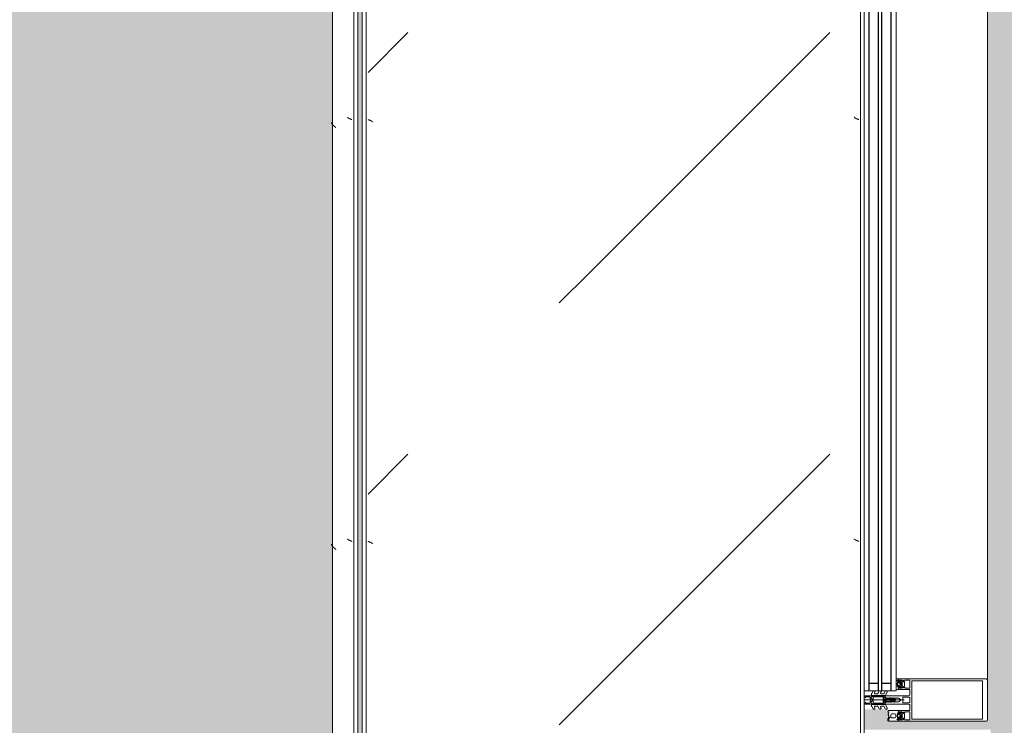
# Model space of a CAD drawing. Header units: millimetres. Extents: x 56389 to 130899, y 36187 to 101460.
# Tile 30 of 134: x 61356 to 62523, y 47395 to 48231. Entities that reach past the tile are written whole.
import ezdxf

# ---------------------------------------------------------------- set-up
doc = ezdxf.new("R2010")
doc.units = ezdxf.units.MM
for name, color, linetype, lineweight in [('Импосты витража', 7, 'Continuous', 9), ('Оборудование', 7, 'Continuous', 9), ('Панели витража', 7, 'Continuous', 9), ('Штриховка поверхностей', 7, 'Continuous', 9), ('Элементы узлов', 7, 'Continuous', 9)]:
    doc.layers.add(name, color=color, linetype=linetype, lineweight=lineweight)
pattern_1 = [(135, (-6570, 108970), (-1000.0003, 1e-13), [50, -1364.214]), (135, (-6070, 108970), (-1000.0003, 1e-13), [50, -1364.214]), (135, (-6070, 109470), (-1000.0003, 1e-13), [50, -1364.214]), (135, (-6784.64, 109684.64), (-1000.0003, 1e-13), [403.55, -1010.664]), (135, (-6284.64, 109684.64), (-1000.0003, 1e-13), [403.55, -1010.664]), (135, (-6784.64, 109184.64), (-1000.0003, 1e-13), [403.55, -1010.664]), (135, (-6284.64, 109184.64), (-1000.0003, 1e-13), [453.55, -960.664])]

# ---------------------------------------------------------------- blocks, each defined once
blk = doc.blocks.new('АРФ_Витраж_Остекление - SI_38mm_TripGlz_1 этаж-3239855-ВКК_01_К4_З_ЭОМ_кабель_')
at = {"layer": 'Панели витража', "color": 254, "true_color": 0xcccccc}
for p, q in [((-1129, 0), (-1129, -38)), ((-1129, -38), (1129, -38))]:
    blk.add_line(p, q, dxfattribs=at)
at = {"layer": 'Панели витража', "color": 254, "lineweight": 25, "true_color": 0xcccccc}
for p, q in [((-1129, -6), (1129, -6)), ((-1120, -6), (-1120, -17)), ((-1129, -17), (1129, -17)), ((-1129, -21), (1129, -21)), ((-1120, -21), (-1120, -32)), ((-1129, -32), (1129, -32))]:
    blk.add_line(p, q, dxfattribs=at)
blk = doc.blocks.new('Rectangular Mullion - Schueco_FWS-50-HI_Mull_CovCap-20mm_Mull-105mm-3239853-ВКК_01_К4_З_ЭОМ_кабель_')
at = {"layer": 'Импосты витража', "color": 254, "true_color": 0xcccccc}
blk.add_line((110116, 8340), (110116, 10570), dxfattribs=at)
blk = doc.blocks.new('Rectangular Mullion - HI_CovCap-20mm_Mull-105mm-V34-ВКК_01_К4_З_ЭОМ_кабель_')
at = {"layer": 'Элементы узлов', "color": 254, "true_color": 0xcccccc}
for p, q in [((-25, 144.5), (-25, 130.7)), ((23.5, 146), (-23.5, 146)), ((25, 130.7), (25, 144.5)), ((-25, 136), (-25, 59.4)), ((-22.9, 135.4), (-22.9, 59.4)), ((22.9, 136), (22.9, 59.4)), ((25, 136), (25, 59.4)), ((-22.2, 46.3), (-21.2, 47.4)), ((-20.5, 47.7), (-17.1, 47.7)), ((-16.4, 47.4), (-15.4, 46.3)), ((-12.6, 53.5), (-12.6, 41.4)), ((-5, 25.5), (-5, 52.5)), ((-3.2, 46.1), (-3.2, 53.5)), ((-2.7, 54), (2.7, 54)), ((0, 47.3), (0, 0)), ((3.2, 53.5), (3.2, 46.1)), ((5, 52.5), (5, 25.5)), ((12.6, 41.4), (12.6, 53.5)), ((15.4, 46.3), (16.4, 47.4)), ((17.1, 47.7), (20.5, 47.7)), ((21.2, 47.4), (22.2, 46.3)), ((-22.3, 40.8), (-22.9, 40.8)), ((-22.9, 40.2), (-21.6, 40.2)), ((-21.8, 44.5), (-22.6, 43.5)), ((-22.3, 39.6), (-22.6, 39.1)), ((-21.2, 42.9), (-21.2, 41.7)), ((-21.2, 32.6), (-21.2, 35.6)), ((-21.1, 39.6), (-21.1, 39.8)), ((-19.5, 43.4), (-20.7, 43.4)), ((-20.7, 41.2), (-20.4, 41.2)), ((-20.5, 39.5), (-20.7, 39.4)), ((-20.2, 41.3), (-19.2, 43)), ((-17.6, 44), (-20, 44)), ((-20, 39.2), (-20, 39.3)), ((-19.3, 39.2), (-19.5, 39.1)), ((-19.2, 37.6), (-18.4, 37.6)), ((-18.8, 39), (-18.8, 39.2)), ((-18.4, 43), (-17.4, 41.3)), ((-18.2, 39.2), (-18.3, 39.1)), ((-16.9, 43.4), (-18.1, 43.4)), ((-17.6, 39.2), (-17.7, 39.3)), ((-17.2, 41.2), (-16.9, 41.2)), ((-17, 39.6), (-17.1, 39.4)), ((-16.5, 39.7), (-16.6, 39.7)), ((-16.4, 41.7), (-16.4, 42.9)), ((-16.4, 35.6), (-16.4, 32.6)), ((-15, 43.5), (-15.8, 44.5)), ((-14.6, 40.8), (-15.3, 40.8)), ((2.7, 45.6), (-2.7, 45.6)), ((-0.9, 36.5), (-1.7, 35.1)), ((-1.1, 34.5), (-0.4, 35.7)), ((0.4, 35.7), (1.1, 34.5)), ((1.7, 35.1), (0.9, 36.5)), ((14.6, 40.8), (15.3, 40.8)), ((15, 43.5), (15.8, 44.5)), ((16.4, 41.7), (16.4, 42.9)), ((16.5, 39.7), (16.6, 39.7)), ((16.9, 43.4), (18.1, 43.4)), ((17.2, 41.2), (16.9, 41.2)), ((17, 39.6), (17.1, 39.4)), ((18.4, 43), (17.4, 41.3)), ((17.6, 44), (20, 44)), ((17.6, 39.2), (17.7, 39.3)), ((18.2, 39.2), (18.3, 39.1)), ((18.8, 39), (18.8, 39.2)), ((20.2, 41.3), (19.2, 43)), ((19.3, 39.2), (19.5, 39.1)), ((19.5, 43.4), (20.7, 43.4)), ((20, 39.2), (20, 39.3)), ((20.7, 41.2), (20.4, 41.2)), ((20.5, 39.5), (20.7, 39.4)), ((21.1, 39.6), (21.1, 39.8)), ((21.2, 42.9), (21.2, 41.7)), ((22.9, 40.2), (21.6, 40.2)), ((21.8, 44.5), (22.6, 43.5)), ((22.3, 40.8), (22.9, 40.8)), ((22.3, 39.6), (22.6, 39.1)), ((-24.8, 29.2), (-23.5, 29.2)), ((-24.8, 28.3), (-24.8, 28.2)), ((-24.6, 28), (-23.9, 28)), ((-23.6, 28.9), (-24.2, 28.9)), ((-23.1, 29.3), (-20.9, 30.3)), ((-17.4, 31.6), (-20.2, 31.6)), ((-18.4, 29), (-18, 28.1)), ((-17.4, 28.1), (-17, 29)), ((-16.2, 29), (-15.8, 28.1)), ((-15.2, 28.1), (-14.8, 29)), ((-14, 29), (-13.6, 28.1)), ((-7.7, 23.5), (-10.3, 25)), ((-9.1, 27.2), (-5.6, 25.2)), ((-5.4, 9.3), (-5.4, 24.8)), ((-3.5, 25), (-4.5, 25)), ((-3.3, 23.5), (-1.9, 23.5)), ((-2.2, 31), (-2.4, 30.9)), ((-2.4, 30.5), (-2.2, 30.4)), ((-1.9, 34.5), (-2.1, 32.8)), ((-1.7, 23.7), (-1.7, 24.9)), ((-1.4, 24.5), (-1.4, 24)), ((-1.3, 33.7), (-1.3, 33.8)), ((-1.2, 31.1), (0.7, 31.1)), ((0.3, 26.2), (-1.1, 26.2)), ((-1.1, 23.8), (-0.5, 24.2)), ((-0.6, 32.5), (-0.6, 32.4)), ((0.8, 33), (-0.1, 33)), ((0.4, 25), (0.2, 25)), ((0.3, 25.3), (0.6, 25.5)), ((0.5, 24.2), (1.4, 23.6)), ((0.6, 32.3), (0.9, 32.3)), ((1, 31.8), (0.7, 32.1)), ((1.3, 33.8), (1.3, 33.7)), ((2.1, 32.8), (1.9, 34.5)), ((1.9, 23.5), (3.3, 23.5)), ((2.5, 30.9), (2.2, 31)), ((2.3, 30.4), (2.5, 30.5)), ((4.5, 25), (3.5, 25)), ((5.4, 24.8), (5.4, 9.3)), ((5.7, 25.2), (9.1, 27.2)), ((10.3, 25), (7.8, 23.5)), ((-7.7, 16.2), (-10.4, 17.8)), ((-9.1, 19.9), (-8.2, 19.4)), ((-9.1, 12.6), (-8.2, 12.1)), ((-7.5, 19.8), (-7.5, 23.1)), ((-7.5, 12.6), (-7.5, 15.8)), ((-3.9, 22), (-3.9, 11)), ((-3.4, 22.5), (3.4, 22.5)), ((3.9, 11), (3.9, 22)), ((4.3, 22.5), (4.3, 9.4)), ((7.5, 23.1), (7.5, 19.8)), ((7.5, 15.8), (7.5, 12.6)), ((10.4, 17.8), (7.8, 16.2)), ((8.3, 19.4), (9.1, 19.9)), ((8.3, 12.1), (9.1, 12.6)), ((-7.6, 8.9), (-10.4, 10.5)), ((-5.9, 8.8), (-7.4, 8.8)), ((-5, 1), (-5, 6.7)), ((-2.7, 8.4), (-4, 8.4)), ((-3.7, 1.7), (-3.7, 6)), ((3.4, 10.5), (-3.4, 10.5)), ((-2.7, 7), (-2.1, 7)), ((-1.7, 9), (-2, 8.7)), ((-1.4, 7.3), (-0.7, 8)), ((0.7, 8), (1.4, 7.3)), ((2, 8.7), (1.7, 9)), ((2.1, 7), (2.7, 7)), ((3.3, 8.4), (2.7, 8.4)), ((3.7, 6), (3.7, 1.7)), ((7.4, 8.8), (5.9, 8.8)), ((10.4, 10.5), (7.6, 8.9))]:
    blk.add_line(p, q, dxfattribs=at)
at = {"layer": 'Элементы узлов', "color": 254, "true_color": 0xcccccc, "flags": 128}
for points in [[(22.9, 130.7), (22.9, 140.2), (-22.9, 140.2), (-22.9, 130.7)], [(-19.1, 45.1), (-23.5, 45.1), (-23.5, 42.4), (-22.3, 42.4), (-22.3, 41.8), (-23.1, 41), (-25, 41), (-25, 57.8), (-25, 61)], [(22.9, 61), (22.9, 57.8), (22.9, 56.3), (11.2, 56.3), (-11.2, 56.3), (-22.9, 56.3), (-22.9, 57.8), (-22.9, 61)], [(25, 61), (25, 57.8), (25, 41), (23.1, 41), (22.3, 41.8), (22.3, 42.4), (23.5, 42.4), (23.5, 45.1), (19.1, 45.1)], [(-19.1, 54), (-23.5, 54), (-23.5, 48.3), (-22.3, 48.3), (-22.3, 47.7), (-22.9, 47.1)], [(-14.7, 47.1), (-15.3, 47.7), (-15.3, 48.3), (-14.1, 48.3), (-14.1, 54), (-18.6, 54)], [(-6.5, 54), (-11.2, 54), (-12.1, 54)], [(12.1, 54), (11.2, 54), (6.5, 54)], [(18.6, 54), (14.1, 54), (14.1, 48.3), (15.3, 48.3), (15.3, 47.7), (14.7, 47.1)], [(22.9, 47.1), (22.3, 47.7), (22.3, 48.3), (23.5, 48.3), (23.5, 54), (19.1, 54)], [(-23.5, 40.8), (-25, 40.8), (-25, 29.4)], [(-22.5, 43.1), (-22, 42.8), (-22, 42.7)], [(-13.1, 40.9), (-14.4, 40.9), (-15.3, 41.8), (-15.3, 42.4), (-14.1, 42.4), (-14.1, 45.1), (-18.6, 45.1)], [(-16, 40.2), (-14.7, 40.1), (-16, 40.1), (-16, 39.9)], [(-15.6, 42.7), (-15.6, 42.8), (-15.1, 43.1)], [(-13, 28.1), (-12.6, 28.9), (-12.6, 40.8), (-14, 40.8)], [(-0.9, 42.8), (-2, 40.8), (-2, 39.8), (-2.5, 39.5), (-2, 39.3), (-2, 38), (-2.5, 37.7), (-2, 37.5), (-2, 36.2), (-2.5, 35.9), (-2, 35.7), (-2, 34.4), (-2.5, 34.1), (-2, 33.9), (-2, 32.6), (-2.5, 32.3), (-2, 32.1), (-2, 30.8), (-2.5, 30.5), (-2, 30.3), (-2, 29), (-2.5, 28.7), (-2, 28.5), (-2, 27.2), (-2.5, 26.9), (-2.5, 26)], [(2.5, 26), (2, 26.3), (2, 27.5), (2.5, 27.8), (2, 28.1), (2, 29.3), (2.5, 29.6), (2, 29.9), (2, 31.1), (2.5, 31.4), (2, 31.7), (2, 32.9), (2.5, 33.2), (2, 33.5), (2, 34.7), (2.5, 35), (2, 35.3), (2, 36.5), (2.5, 36.8), (2, 37.1), (2, 38.3), (2.5, 38.6), (2, 38.9), (2, 40.8), (0.9, 42.8)], [(12.6, 38), (12.6, 40.8), (14, 40.8)], [(18.6, 45.1), (14.1, 45.1), (14.1, 42.4), (15.3, 42.4), (15.3, 41.8), (14.4, 40.9), (13.1, 40.9)], [(16, 40.2), (14.7, 40.1), (16, 40.1), (16, 39.9)], [(15.6, 42.7), (15.6, 42.8), (15.1, 43.1)], [(22.5, 43.1), (22, 42.8), (22, 42.7)], [(23.5, 40.8), (25, 40.8), (25, 38)], [(-3.4, 25), (-5, 25), (-5, 9.1)], [(-1.6, 25.3), (-1.2, 25.6), (-0.2, 25.7), (-0.4, 25.6), (-1.3, 24.8)], [(-0.3, 32), (0.1, 31.7), (-1.2, 31.6)], [(-0.1, 25.3), (-0.1, 25.4), (0, 25.4)], [(0.4, 31.8), (0.4, 31.9), (0.4, 32.1)], [(5, 1), (5, 25), (3.4, 25)], [(-4.5, 9), (-4.3, 11), (-4.3, 22.5)], [(-2.6, 1), (-2.6, 1.4), (-3.4, 1.4)], [(3.4, 1.4), (2.7, 1.4), (2.7, 1)]]:
    blk.add_lwpolyline(points, dxfattribs=at)
blk.add_lwpolyline([(0, 37), (0, 35.9)], close=True, dxfattribs=at)
at = {"layer": 'Элементы узлов', "color": 254, "true_color": 0xcccccc}
for centre, radius, start, end in [((-23.5, 144.5), 1.5, 90, 180), ((23.5, 144.5), 1.5, 360, 90), ((-22.6, 46.7), 0.5, 135, 315), ((-20.5, 46.7), 1, 90, 135), ((-18.8, 53.9), 0.256, 12.6804, 167.3196), ((-17.1, 46.7), 1, 45, 90), ((-15, 46.7), 0.5, 225, 45), ((-12.1, 53.5), 0.5, 90, 180), ((-6.5, 52.5), 1.5, 360, 90), ((-2.7, 53.5), 0.5, 90, 180), ((2.7, 53.5), 0.5, 0, 90), ((6.5, 52.5), 1.5, 90, 180), ((12.1, 53.5), 0.5, 0, 90), ((15, 46.7), 0.5, 135, 315), ((17.1, 46.7), 1, 90, 135), ((18.8, 53.9), 0.256, 12.6804, 167.3196), ((20.5, 46.7), 1, 45, 90), ((22.6, 46.7), 0.5, 225, 45), ((-23.2, 40.8), 0.3, 180, 0), ((-22.9, 39.5), 0.65, 90, 270), ((-22.9, 39.3), 0.4, 270, 330.0063), ((-22.3, 43.3), 0.3, 140.0103, 239.9951), ((-22.3, 41.1), 0.3, 270.9052, 359.9815), ((-21.4, 39.1), 1, 90.8272, 149.9977), ((-19, 41.9), 3.14, 165.4979, 194.5021), ((-21.2, 44), 0.8, 22.6156, 140.0033), ((-21.6, 39.7), 0.5, 54.9221, 90), ((-21.4, 39.7), 0.339, 3.0025, 90.8217), ((-18.8, 43.7), 4.4, 234.9221, 305.8412), ((-20.7, 42.9), 0.5, 89.9899, 180.0101), ((-20.7, 41.7), 0.5, 179.9897, 270.0103), ((-19.2, 35.6), 2, 89.9974, 180.0026), ((-20.8, 39.6), 0.272, 183.0147, 299.989), ((-20.3, 39.2), 0.316, 18.0033, 119.993), ((-20, 44.5), 0.5, 202.6224, 269.9997), ((-20.4, 41.5), 0.3, 269.9879, 330.0064), ((-19.7, 39.3), 0.3, 197.9991, 314.9995), ((-19.5, 43.1), 0.3, 329.9976, 90.0064), ((-19.1, 39), 0.316, 32.9896, 135.009), ((-18.8, 45), 0.256, 12.6804, 167.3196), ((-18.5, 39.2), 0.3, 213.0015, 329.9997), ((-18.1, 43.1), 0.3, 89.9987, 209.9973), ((-18.4, 35.6), 2, 0.0021, 89.9979), ((-17.9, 39.1), 0.316, 48.0026, 149.9974), ((-17.6, 44.5), 0.5, 269.9988, 337.3791), ((-17.4, 39.4), 0.3, 227.9972, 345.0045), ((-17.2, 41.5), 0.3, 209.995, 270.0107), ((-16.4, 44), 0.8, 40.0031, 157.3772), ((-16.7, 39.5), 0.3, 63.0032, 164.9985), ((-16.9, 42.9), 0.5, 0.0092, 89.9908), ((-16.9, 41.7), 0.5, 270.009, 359.991), ((-16.3, 39.9), 0.3, 243.009, 359.9888), ((-16, 39.9), 0.3, 90, 125.8412), ((-18.6, 41.9), 3.14, 346.8025, 14.483), ((-15.3, 41.1), 0.3, 166.8025, 270), ((-15.2, 43.3), 0.3, 299.9983, 40.0113), ((-14.8, 40.5), 0.33, 270, 54.9099), ((-14.7, 40.6), 0.5, 269.9912, 352.8263), ((-14, 40.5), 0.3, 90.003, 172.8115), ((-13.1, 41.4), 0.5, 270, 0), ((-2.7, 46.1), 0.5, 180, 270), ((-0.4, 34.3), 1.5, 150, 173), ((0, 42.3), 1, 30, 150), ((0, 36), 1, 90.0286, 150), ((0, 35.4), 0.5, 90.0573, 150), ((0, 36), 1, 30, 89.9714), ((0, 35.4), 0.5, 30, 89.9427), ((0.4, 34.3), 1.5, 7, 30), ((2.7, 46.1), 0.5, 270, 0), ((13.1, 41.4), 0.5, 180, 270), ((14, 40.5), 0.3, 7.1885, 89.997), ((14.7, 40.6), 0.5, 187.1737, 270.0088), ((14.8, 40.5), 0.33, 125.0901, 270), ((15.3, 43.3), 0.3, 139.9887, 240.0017), ((15.3, 41.1), 0.3, 270, 13.1975), ((18.6, 41.9), 3.14, 165.517, 193.1975), ((16.4, 44), 0.8, 22.6228, 139.9969), ((16, 39.9), 0.3, 54.1588, 90), ((16.3, 39.9), 0.3, 180.0112, 296.991), ((18.8, 43.7), 4.4, 234.1588, 305.0779), ((16.9, 42.9), 0.5, 90.0092, 179.9908), ((16.9, 41.7), 0.5, 180.009, 269.991), ((16.7, 39.5), 0.3, 15.0015, 116.9968), ((17.4, 39.4), 0.3, 194.9955, 312.0028), ((17.6, 44.5), 0.5, 202.6209, 270.0012), ((17.2, 41.5), 0.3, 269.9893, 330.005), ((17.9, 39.1), 0.316, 30.0026, 131.9974), ((18.1, 43.1), 0.3, 330.0027, 90.0013), ((18.5, 39.2), 0.3, 210.0003, 326.9985), ((18.8, 45), 0.256, 12.6804, 167.3196), ((19.1, 39), 0.316, 44.991, 147.0104), ((19.5, 43.1), 0.3, 89.9936, 210.0024), ((19.7, 39.3), 0.3, 225.0005, 342.0009), ((20, 44.5), 0.5, 270.0003, 337.3776), ((20.3, 39.2), 0.316, 60.007, 161.9967), ((20.4, 41.5), 0.3, 209.9936, 270.0121), ((21.2, 44), 0.8, 39.9967, 157.3844), ((20.7, 42.9), 0.5, 359.9899, 90.0101), ((20.7, 41.7), 0.5, 269.9897, 0.0103), ((20.8, 39.6), 0.272, 240.011, 356.9853), ((21.4, 39.7), 0.339, 89.1783, 176.9975), ((21.6, 39.7), 0.5, 90, 125.0779), ((21.4, 39.1), 1, 30.0023, 89.1728), ((19, 41.9), 3.14, 345.4979, 14.5021), ((22.3, 41.1), 0.3, 180.0185, 269.0948), ((22.4, 43.3), 0.3, 300.0049, 39.9897), ((22.9, 39.3), 0.4, 209.9937, 270), ((23.2, 40.8), 0.3, 180, 0), ((22.9, 39.5), 0.65, 270, 90), ((-24.8, 29.4), 0.2, 180.0083, 269.9961), ((-24.2, 28.3), 0.6, 89.9898, 180.0124), ((-24.6, 28.2), 0.2, 179.962, 270.0227), ((-23.9, 38.7), 10.7, 270.0006, 296.6602), ((-23.6, 35.2), 6.3, 270.0004, 298.0721), ((-23.5, 30.2), 1, 270.0045, 293.9938), ((-20.2, 32.6), 1, 179.9928, 270.0072), ((-20.7, 29.9), 0.35, 298.0748, 113.9984), ((-18.9, 28.7), 0.51, 31.8069, 116.6614), ((-17.7, 28.3), 0.3, 209.9964, 330.0036), ((-17.4, 32.6), 1, 270.0013, 359.9987), ((-16.6, 28.8), 0.41, 29.9985, 150.0015), ((-15.5, 28.3), 0.3, 209.9964, 330.0036), ((-14.4, 28.8), 0.41, 30.0052, 149.9948), ((-13.3, 28.3), 0.3, 209.9964, 330.0036), ((-9.7, 26.1), 1.3, 154.4117, 240), ((-9.7, 26), 1.3, 60, 150), ((-8, 23.1), 0.5, 360, 60), ((-5.9, 24.8), 0.5, 360, 60), ((-4.5, 25.5), 0.5, 180, 270), ((-3.3, 22.5), 1, 90, 180), ((-3.5, 26), 1, 270, 0), ((-3.4, 26.5), 1.5, 270, 10.22), ((-2.3, 30.7), 0.2, 120, 240), ((17.8, 30.3), 20, 173, 178.0497), ((17.8, 30.3), 20, 179.7236, 190.22), ((-1.9, 23.7), 0.2, 270, 0), ((-1.2, 24.9), 0.5, 135, 180), ((46.6, 30.3), 48, 176, 178.2341), ((-1.2, 31.8), 0.2, 178.2341, 270), ((-1.2, 30.9), 0.2, 90, 179.3132), ((46.6, 30.3), 48, 179.3132, 184.7125), ((-0.9, 24.5), 0.5, 135, 180), ((-1.2, 24), 0.2, 180, 300), ((0.3, 33.7), 1.6, 150, 176), ((-1.1, 26.4), 0.2, 184.7125, 270), ((-1, 25.5), 0.2, 90, 135), ((-0.1, 32.5), 0.5, 90, 180), ((-0.1, 32.4), 0.5, 180, 240), ((-0.4, 25.4), 0.2, 90, 135), ((0, 23.3), 1, 60, 120), ((-0.3, 25.4), 0.2, 360, 90), ((-0.2, 25.5), 0.2, 360, 90), ((0.2, 25.3), 0.3, 180, 270), ((0.2, 25.4), 0.2, 180, 315), ((0.2, 31.9), 0.2, 240, 0), ((0.2, 31.8), 0.2, 270, 0), ((0.3, 25.8), 0.4, 315, 90), ((0.6, 32.1), 0.2, 90, 180), ((0.6, 31.9), 0.2, 45, 180), ((0.4, 25.8), 0.8, 270, 354.4962), ((0.7, 31.5), 0.4, 270, 45), ((0.8, 33.5), 0.5, 270, 3.8302), ((0.9, 31.8), 0.5, 1.777, 90), ((-0.3, 33.7), 1.6, 4, 30), ((-46.5, 30.3), 48, 354.4962, 1.777), ((-46.5, 30.3), 48, 3.8302, 4), ((1.9, 24.5), 1, 240, 270), ((-17.7, 30.3), 20, 349.78, 0.2764), ((3.4, 26.5), 1.5, 169.78, 270), ((-17.7, 30.3), 20, 1.9503, 7), ((2.4, 30.7), 0.2, 300, 60), ((3.5, 26), 1, 180, 270), ((3.3, 22.5), 1, 360, 90), ((4.5, 25.5), 0.5, 270, 360), ((5.9, 24.8), 0.5, 120, 180), ((8, 23.1), 0.5, 120, 180), ((9.7, 26), 1.3, 30, 120), ((9.7, 26.1), 1.3, 300, 25.5883), ((-9.8, 18.8), 1.2, 150, 240), ((-9.8, 11.5), 1.2, 150, 240), ((-9.7, 18.8), 1.3, 60, 150), ((-9.7, 11.5), 1.3, 60, 150), ((-8, 19.8), 0.5, 240, 0), ((-8, 12.6), 0.5, 240, 0), ((-8, 15.8), 0.5, 360, 60), ((-3.4, 22), 0.5, 90, 180), ((3.4, 22), 0.5, 360, 90), ((8, 19.8), 0.5, 180, 300), ((8, 15.8), 0.5, 120, 180), ((8, 12.6), 0.5, 180, 300), ((9.7, 18.8), 1.3, 30, 120), ((9.7, 11.5), 1.3, 30, 120), ((9.8, 18.8), 1.2, 300, 30), ((9.8, 11.5), 1.2, 300, 30), ((-7.4, 9.3), 0.5, 240, 270), ((-5.9, 9.3), 0.5, 270, 0), ((-4, 9.1), 1, 180, 216.8699), ((-4, 6.7), 1, 143.1301, 180), ((-4, 1), 1, 180, 270), ((-5.6, 7.9), 1, 323.1301, 36.8699), ((-4, 8.9), 0.5, 174, 270), ((-3.4, 11), 0.5, 180, 270), ((-2.7, 6), 1, 90, 180), ((-3.4, 1.7), 0.3, 180, 270), ((-3.6, 1), 1, 270, 0), ((-2.7, 9.4), 1, 270, 315), ((-2.1, 8), 1, 270, 315), ((0, 7.3), 2.4, 45, 135), ((0, 7.3), 1, 45, 135), ((2.1, 8), 1, 225, 270), ((2.7, 9.4), 1, 225, 270), ((2.7, 6), 1, 360, 90), ((3.7, 1), 1, 180, 270), ((3.3, 9.4), 1, 270, 0), ((3.4, 11), 0.5, 270, 0), ((3.4, 1.7), 0.3, 270, 0), ((4, 1), 1, 270, 0), ((5.9, 9.3), 0.5, 180, 270), ((7.4, 9.3), 0.5, 270, 300)]:
    blk.add_arc(centre, radius, start, end, dxfattribs=at)
blk = doc.blocks.new('FP_241-ВКК_01_К4_З_ЭОМ_кабель_')
at = {"layer": 'Оборудование', "color": 7, "true_color": 0xffffff}
for p, q in [((1431.1, 583.4), (1431, 583.3)), ((1431.2, 583.6), (1431.1, 583.5)), ((1431.1, 583.5), (1431.1, 583.4)), ((1431.3, 583.7), (1431.2, 583.6)), ((1431.2, 583.6), (1431.2, 583.6)), ((1431.4, 583.9), (1431.3, 583.8)), ((1431.3, 583.8), (1431.3, 583.7)), ((1431.5, 584.1), (1431.4, 584)), ((1431.4, 584), (1431.4, 583.9)), ((1431.6, 584.3), (1431.5, 584.2)), ((1431.5, 584.2), (1431.5, 584.1)), ((1431.7, 584.5), (1431.6, 584.4)), ((1431.6, 584.4), (1431.6, 584.3)), ((1431.8, 584.7), (1431.7, 584.6)), ((1431.7, 584.6), (1431.7, 584.5)), ((1431.9, 584.9), (1431.8, 584.8)), ((1431.8, 584.8), (1431.8, 584.7)), ((1432, 585.2), (1431.9, 585)), ((1431.9, 585), (1431.9, 584.9)), ((1432.1, 585.4), (1432, 585.3)), ((1432, 585.3), (1432, 585.2)), ((1432.2, 585.6), (1432.1, 585.5)), ((1432.1, 585.5), (1432.1, 585.4)), ((1432.3, 585.9), (1432.2, 585.8)), ((1432.2, 585.8), (1432.2, 585.6)), ((1432.4, 586.1), (1432.3, 586)), ((1432.3, 586), (1432.3, 585.9)), ((1432.5, 586.4), (1432.4, 586.3)), ((1432.4, 586.3), (1432.4, 586.1)), ((1432.6, 586.7), (1432.5, 586.5)), ((1432.5, 586.5), (1432.5, 586.4)), ((1432.7, 586.9), (1432.6, 586.8)), ((1432.6, 586.8), (1432.6, 586.7)), ((1432.8, 587.2), (1432.7, 587.1)), ((1432.7, 587.1), (1432.7, 586.9)), ((1432.9, 587.5), (1432.8, 587.3)), ((1432.8, 587.3), (1432.8, 587.2)), ((1433, 587.7), (1432.9, 587.6)), ((1432.9, 587.6), (1432.9, 587.5)), ((1433.1, 588), (1433, 587.9)), ((1433, 587.9), (1433, 587.7)), ((1931.1, 583.4), (1931, 583.3)), ((1931.2, 583.6), (1931.1, 583.5)), ((1931.1, 583.5), (1931.1, 583.4)), ((1931.3, 583.7), (1931.2, 583.6)), ((1931.2, 583.6), (1931.2, 583.6)), ((1931.4, 583.9), (1931.3, 583.8)), ((1931.3, 583.8), (1931.3, 583.7)), ((1931.5, 584.1), (1931.4, 584)), ((1931.4, 584), (1931.4, 583.9)), ((1931.6, 584.3), (1931.5, 584.2)), ((1931.5, 584.2), (1931.5, 584.1)), ((1931.7, 584.5), (1931.6, 584.4)), ((1931.6, 584.4), (1931.6, 584.3)), ((1931.8, 584.7), (1931.7, 584.6)), ((1931.7, 584.6), (1931.7, 584.5)), ((1931.9, 584.9), (1931.8, 584.8)), ((1931.8, 584.8), (1931.8, 584.7)), ((1932, 585.2), (1931.9, 585)), ((1931.9, 585), (1931.9, 584.9)), ((1932.1, 585.4), (1932, 585.3)), ((1932, 585.3), (1932, 585.2)), ((1932.2, 585.6), (1932.1, 585.5)), ((1932.1, 585.5), (1932.1, 585.4)), ((1932.3, 585.9), (1932.2, 585.8)), ((1932.2, 585.8), (1932.2, 585.6)), ((1932.4, 586.1), (1932.3, 586)), ((1932.3, 586), (1932.3, 585.9)), ((1932.5, 586.4), (1932.4, 586.3)), ((1932.4, 586.3), (1932.4, 586.1)), ((1932.6, 586.7), (1932.5, 586.5)), ((1932.5, 586.5), (1932.5, 586.4)), ((1932.7, 586.9), (1932.6, 586.8)), ((1932.6, 586.8), (1932.6, 586.7)), ((1932.8, 587.2), (1932.7, 587.1)), ((1932.7, 587.1), (1932.7, 586.9)), ((1932.9, 587.5), (1932.8, 587.3)), ((1932.8, 587.3), (1932.8, 587.2)), ((1933, 587.7), (1932.9, 587.6)), ((1932.9, 587.6), (1932.9, 587.5)), ((1933.1, 588), (1933, 587.9)), ((1933, 587.9), (1933, 587.7)), ((1430, 582.5), (1430, 582.5)), ((1430.1, 582.5), (1430, 582.5)), ((1430.2, 582.5), (1430.1, 582.5)), ((1430.1, 582.5), (1430.1, 582.5)), ((1430.3, 582.6), (1430.2, 582.5)), ((1430.2, 582.5), (1430.2, 582.5)), ((1430.4, 582.6), (1430.3, 582.6)), ((1430.3, 582.6), (1430.3, 582.6)), ((1430.5, 582.7), (1430.4, 582.7)), ((1430.4, 582.7), (1430.4, 582.6)), ((1430.4, 582.6), (1430.4, 582.6)), ((1430.6, 582.8), (1430.5, 582.8)), ((1430.5, 582.8), (1430.5, 582.7)), ((1430.7, 582.9), (1430.6, 582.9)), ((1430.6, 582.9), (1430.6, 582.8)), ((1430.8, 583), (1430.7, 583)), ((1430.7, 583), (1430.7, 582.9)), ((1430.9, 583.1), (1430.8, 583.1)), ((1430.8, 583.1), (1430.8, 583)), ((1431, 583.3), (1430.9, 583.2)), ((1430.9, 583.2), (1430.9, 583.1)), ((1431, 583.3), (1431, 583.3)), ((1930, 582.5), (1930, 582.5)), ((1930.1, 582.5), (1930, 582.5)), ((1930.2, 582.5), (1930.1, 582.5)), ((1930.1, 582.5), (1930.1, 582.5)), ((1930.3, 582.6), (1930.2, 582.5)), ((1930.2, 582.5), (1930.2, 582.5)), ((1930.4, 582.6), (1930.3, 582.6)), ((1930.3, 582.6), (1930.3, 582.6)), ((1930.5, 582.7), (1930.4, 582.7)), ((1930.4, 582.7), (1930.4, 582.6)), ((1930.4, 582.6), (1930.4, 582.6)), ((1930.6, 582.8), (1930.5, 582.8)), ((1930.5, 582.8), (1930.5, 582.7)), ((1930.7, 582.9), (1930.6, 582.9)), ((1930.6, 582.9), (1930.6, 582.8)), ((1930.8, 583), (1930.7, 583)), ((1930.7, 583), (1930.7, 582.9)), ((1930.9, 583.1), (1930.8, 583.1)), ((1930.8, 583.1), (1930.8, 583)), ((1931, 583.3), (1930.9, 583.2)), ((1930.9, 583.2), (1930.9, 583.1)), ((1931, 583.3), (1931, 583.3))]:
    blk.add_line(p, q, dxfattribs=at)
blk = doc.blocks.new('FP_242-ВКК_01_К4_З_ЭОМ_кабель_')
at = {"layer": 'Оборудование', "color": 7, "true_color": 0xffffff}
for p, q in [((1435.9, 11.7), (1435.8, 11.7)), ((1436, 11.7), (1435.9, 11.7)), ((1435.9, 11.7), (1435.9, 11.7)), ((1436.1, 11.8), (1436, 11.8)), ((1436, 11.8), (1436, 11.7)), ((1436, 11.7), (1436, 11.7)), ((1436.1, 11.8), (1436.1, 11.8)), ((1935.9, 11.7), (1935.8, 11.7)), ((1936, 11.7), (1935.9, 11.7)), ((1935.9, 11.7), (1935.9, 11.7)), ((1936.1, 11.8), (1936, 11.8)), ((1936, 11.8), (1936, 11.7)), ((1936, 11.7), (1936, 11.7)), ((1936.1, 11.8), (1936.1, 11.8)), ((1433.2, 6.5), (1433.1, 6.4)), ((1433.1, 6.4), (1433.1, 6.3)), ((1433.3, 6.8), (1433.2, 6.7)), ((1433.2, 6.7), (1433.2, 6.5)), ((1433.4, 7.2), (1433.3, 7.1)), ((1433.3, 7.1), (1433.3, 6.9)), ((1433.3, 6.9), (1433.3, 6.8)), ((1433.5, 7.5), (1433.4, 7.3)), ((1433.4, 7.3), (1433.4, 7.2)), ((1433.6, 7.7), (1433.5, 7.6)), ((1433.5, 7.6), (1433.5, 7.5)), ((1433.7, 8), (1433.6, 7.9)), ((1433.6, 7.9), (1433.6, 7.7)), ((1433.8, 8.2), (1433.7, 8.1)), ((1433.7, 8.1), (1433.7, 8)), ((1433.9, 8.5), (1433.8, 8.4)), ((1433.8, 8.4), (1433.8, 8.2)), ((1434, 8.7), (1433.9, 8.6)), ((1433.9, 8.6), (1433.9, 8.5)), ((1434.1, 9), (1434, 8.9)), ((1434, 8.9), (1434, 8.7)), ((1434.2, 9.2), (1434.1, 9.1)), ((1434.1, 9.1), (1434.1, 9)), ((1434.3, 9.4), (1434.2, 9.3)), ((1434.2, 9.3), (1434.2, 9.2)), ((1434.4, 9.6), (1434.3, 9.5)), ((1434.3, 9.5), (1434.3, 9.4)), ((1434.5, 9.9), (1434.4, 9.8)), ((1434.4, 9.8), (1434.4, 9.6)), ((1434.6, 10.1), (1434.5, 10)), ((1434.5, 10), (1434.5, 9.9)), ((1434.7, 10.2), (1434.6, 10.2)), ((1434.6, 10.2), (1434.6, 10.1)), ((1434.8, 10.4), (1434.7, 10.3)), ((1434.7, 10.3), (1434.7, 10.2)), ((1434.9, 10.6), (1434.8, 10.5)), ((1434.8, 10.5), (1434.8, 10.4)), ((1435, 10.8), (1434.9, 10.7)), ((1434.9, 10.7), (1434.9, 10.6)), ((1435.1, 10.9), (1435, 10.8)), ((1435, 10.8), (1435, 10.8)), ((1435.2, 11.1), (1435.1, 11)), ((1435.1, 11), (1435.1, 10.9)), ((1435.3, 11.2), (1435.2, 11.1)), ((1435.2, 11.1), (1435.2, 11.1)), ((1435.4, 11.3), (1435.3, 11.2)), ((1435.3, 11.2), (1435.3, 11.2)), ((1435.5, 11.4), (1435.4, 11.4)), ((1435.4, 11.4), (1435.4, 11.3)), ((1435.6, 11.5), (1435.5, 11.4)), ((1435.5, 11.4), (1435.5, 11.4)), ((1435.7, 11.6), (1435.6, 11.5)), ((1435.6, 11.5), (1435.6, 11.5)), ((1435.8, 11.6), (1435.7, 11.6)), ((1435.7, 11.6), (1435.7, 11.6)), ((1435.8, 11.7), (1435.8, 11.6)), ((1933.2, 6.5), (1933.1, 6.4)), ((1933.1, 6.4), (1933.1, 6.3)), ((1933.3, 6.8), (1933.2, 6.7)), ((1933.2, 6.7), (1933.2, 6.5)), ((1933.4, 7.2), (1933.3, 7.1)), ((1933.3, 7.1), (1933.3, 6.9)), ((1933.3, 6.9), (1933.3, 6.8)), ((1933.5, 7.5), (1933.4, 7.3)), ((1933.4, 7.3), (1933.4, 7.2)), ((1933.6, 7.7), (1933.5, 7.6)), ((1933.5, 7.6), (1933.5, 7.5)), ((1933.7, 8), (1933.6, 7.9)), ((1933.6, 7.9), (1933.6, 7.7)), ((1933.8, 8.2), (1933.7, 8.1)), ((1933.7, 8.1), (1933.7, 8)), ((1933.9, 8.5), (1933.8, 8.4)), ((1933.8, 8.4), (1933.8, 8.2)), ((1934, 8.7), (1933.9, 8.6)), ((1933.9, 8.6), (1933.9, 8.5)), ((1934.1, 9), (1934, 8.9)), ((1934, 8.9), (1934, 8.7)), ((1934.2, 9.2), (1934.1, 9.1)), ((1934.1, 9.1), (1934.1, 9)), ((1934.3, 9.4), (1934.2, 9.3)), ((1934.2, 9.3), (1934.2, 9.2)), ((1934.4, 9.6), (1934.3, 9.5)), ((1934.3, 9.5), (1934.3, 9.4)), ((1934.5, 9.9), (1934.4, 9.8)), ((1934.4, 9.8), (1934.4, 9.6)), ((1934.6, 10.1), (1934.5, 10)), ((1934.5, 10), (1934.5, 9.9)), ((1934.7, 10.2), (1934.6, 10.2)), ((1934.6, 10.2), (1934.6, 10.1)), ((1934.8, 10.4), (1934.7, 10.3)), ((1934.7, 10.3), (1934.7, 10.2)), ((1934.9, 10.6), (1934.8, 10.5)), ((1934.8, 10.5), (1934.8, 10.4)), ((1935, 10.8), (1934.9, 10.7)), ((1934.9, 10.7), (1934.9, 10.6)), ((1935.1, 10.9), (1935, 10.8)), ((1935, 10.8), (1935, 10.8)), ((1935.2, 11.1), (1935.1, 11)), ((1935.1, 11), (1935.1, 10.9)), ((1935.3, 11.2), (1935.2, 11.1)), ((1935.2, 11.1), (1935.2, 11.1)), ((1935.4, 11.3), (1935.3, 11.2)), ((1935.3, 11.2), (1935.3, 11.2)), ((1935.5, 11.4), (1935.4, 11.4)), ((1935.4, 11.4), (1935.4, 11.3)), ((1935.6, 11.5), (1935.5, 11.4)), ((1935.5, 11.4), (1935.5, 11.4)), ((1935.7, 11.6), (1935.6, 11.5)), ((1935.6, 11.5), (1935.6, 11.5)), ((1935.8, 11.6), (1935.7, 11.6)), ((1935.7, 11.6), (1935.7, 11.6)), ((1935.8, 11.7), (1935.8, 11.6))]:
    blk.add_line(p, q, dxfattribs=at)
blk = doc.blocks.new('ПР_Низ пояс - Тип 1-3772860-ВКК_01_К4_З_ЭОМ_кабель_')
at = {"layer": 'Оборудование', "true_color": 0xffffff}
h = blk.add_hatch(dxfattribs=at)
h.set_pattern_fill('FP_64', style=0, pattern_type=2)
h.set_pattern_definition(pattern_1)
h.paths.add_polyline_path([(1200, 128.1), (1200, 6.3), (2400, 6.3), (2400, 588), (1200, 588), (1200, 335.7)])
h = blk.add_hatch(dxfattribs=at)
h.set_pattern_fill('FP_64', style=0, pattern_type=2)
h.set_pattern_definition(pattern_1)
h.paths.add_polyline_path([(1200, 0), (2400, 0), (2400, 4.3), (1200, 4.3)])
at = {"layer": 'Оборудование', "color": 254, "true_color": 0xcccccc}
for p, q in [((1200, 590), (1200, 595)), ((1200, 595), (2400, 595)), ((1200, 588), (1200, 590)), ((1200, 590), (2400, 590)), ((1200, 6.3), (1200, 588)), ((2400, 595), (2400, 590)), ((2400, 590), (2400, 588)), ((2400, 588), (2400, 6.3)), ((1200, 4.3), (1200, 6.3)), ((1200, 0), (1200, 4.3)), ((1200, 4.3), (2400, 4.3)), ((1200, 0), (2400, 0)), ((2400, 6.3), (2400, 4.3)), ((2400, 4.3), (2400, 0))]:
    blk.add_line(p, q, dxfattribs=at)
for name in ['FP_241-ВКК_01_К4_З_ЭОМ_кабель_', 'FP_242-ВКК_01_К4_З_ЭОМ_кабель_']:
    blk.add_blockref(name, (0, 0), dxfattribs=at)
blk = doc.blocks.new('FP_243-ВКК_01_К4_З_ЭОМ_кабель_')
at = {"layer": 'Оборудование', "color": 7, "true_color": 0xffffff}
for p, q in [((233.1, 607.1), (233, 607)), ((233.2, 607.4), (233.1, 607.3)), ((233.1, 607.3), (233.1, 607.1)), ((233.3, 607.7), (233.2, 607.5)), ((233.2, 607.5), (233.2, 607.4)), ((233.4, 607.9), (233.3, 607.8)), ((233.3, 607.8), (233.3, 607.7)), ((233.5, 608.2), (233.4, 608.1)), ((233.4, 608.1), (233.4, 607.9)), ((233.6, 608.5), (233.5, 608.3)), ((233.5, 608.3), (233.5, 608.2)), ((233.7, 608.7), (233.6, 608.6)), ((233.6, 608.6), (233.6, 608.5)), ((233.8, 609), (233.7, 608.9)), ((233.7, 608.9), (233.7, 608.7)), ((233.9, 609.2), (233.8, 609.1)), ((233.8, 609.1), (233.8, 609)), ((234, 609.5), (233.9, 609.4)), ((233.9, 609.4), (233.9, 609.2)), ((234.1, 609.7), (234, 609.6)), ((234, 609.6), (234, 609.5)), ((234.2, 610), (234.1, 609.8)), ((234.1, 609.8), (234.1, 609.7)), ((234.3, 610.2), (234.2, 610.1)), ((234.2, 610.1), (234.2, 610)), ((234.4, 610.4), (234.3, 610.3)), ((234.3, 610.3), (234.3, 610.2)), ((234.5, 610.6), (234.4, 610.5)), ((234.4, 610.5), (234.4, 610.4)), ((234.6, 610.8), (234.5, 610.7)), ((234.5, 610.7), (234.5, 610.6)), ((234.7, 611), (234.6, 610.9)), ((234.6, 610.9), (234.6, 610.8)), ((234.8, 611.2), (234.7, 611.1)), ((234.7, 611.1), (234.7, 611)), ((234.9, 611.3), (234.8, 611.3)), ((234.8, 611.3), (234.8, 611.2)), ((235, 611.5), (234.9, 611.4)), ((234.9, 611.4), (234.9, 611.3)), ((235.1, 611.7), (235, 611.6)), ((235, 611.6), (235, 611.5)), ((235.2, 611.8), (235.1, 611.7)), ((235.1, 611.7), (235.1, 611.7)), ((235.3, 611.9), (235.2, 611.9)), ((235.2, 611.9), (235.2, 611.8)), ((235.4, 612), (235.3, 612)), ((235.3, 612), (235.3, 611.9)), ((235.5, 612.1), (235.4, 612.1)), ((235.4, 612.1), (235.4, 612)), ((235.6, 612.3), (235.5, 612.2)), ((235.5, 612.2), (235.5, 612.2)), ((235.5, 612.2), (235.5, 612.1)), ((235.7, 612.3), (235.6, 612.3)), ((235.6, 612.3), (235.6, 612.3)), ((235.8, 612.4), (235.7, 612.4)), ((235.7, 612.4), (235.7, 612.3)), ((235.9, 612.5), (235.8, 612.4)), ((235.8, 612.4), (235.8, 612.4)), ((236, 612.5), (235.9, 612.5)), ((235.9, 612.5), (235.9, 612.5)), ((236.1, 612.5), (236, 612.5)), ((236, 612.5), (236, 612.5)), ((236.1, 612.5), (236.1, 612.5)), ((733.1, 607.1), (733, 607)), ((733.2, 607.4), (733.1, 607.3)), ((733.1, 607.3), (733.1, 607.1)), ((733.3, 607.7), (733.2, 607.5)), ((733.2, 607.5), (733.2, 607.4)), ((733.4, 607.9), (733.3, 607.8)), ((733.3, 607.8), (733.3, 607.7)), ((733.5, 608.2), (733.4, 608.1)), ((733.4, 608.1), (733.4, 607.9)), ((733.6, 608.5), (733.5, 608.3)), ((733.5, 608.3), (733.5, 608.2)), ((733.7, 608.7), (733.6, 608.6)), ((733.6, 608.6), (733.6, 608.5)), ((733.8, 609), (733.7, 608.9)), ((733.7, 608.9), (733.7, 608.7)), ((733.9, 609.2), (733.8, 609.1)), ((733.8, 609.1), (733.8, 609)), ((734, 609.5), (733.9, 609.4)), ((733.9, 609.4), (733.9, 609.2)), ((734.1, 609.7), (734, 609.6)), ((734, 609.6), (734, 609.5)), ((734.2, 610), (734.1, 609.8)), ((734.1, 609.8), (734.1, 609.7)), ((734.3, 610.2), (734.2, 610.1)), ((734.2, 610.1), (734.2, 610)), ((734.4, 610.4), (734.3, 610.3)), ((734.3, 610.3), (734.3, 610.2)), ((734.5, 610.6), (734.4, 610.5)), ((734.4, 610.5), (734.4, 610.4)), ((734.6, 610.8), (734.5, 610.7)), ((734.5, 610.7), (734.5, 610.6)), ((734.7, 611), (734.6, 610.9)), ((734.6, 610.9), (734.6, 610.8)), ((734.8, 611.2), (734.7, 611.1)), ((734.7, 611.1), (734.7, 611)), ((734.9, 611.3), (734.8, 611.3)), ((734.8, 611.3), (734.8, 611.2)), ((735, 611.5), (734.9, 611.4)), ((734.9, 611.4), (734.9, 611.3)), ((735.1, 611.7), (735, 611.6)), ((735, 611.6), (735, 611.5)), ((735.2, 611.8), (735.1, 611.7)), ((735.1, 611.7), (735.1, 611.7)), ((735.3, 611.9), (735.2, 611.9)), ((735.2, 611.9), (735.2, 611.8)), ((735.4, 612), (735.3, 612)), ((735.3, 612), (735.3, 611.9)), ((735.5, 612.1), (735.4, 612.1)), ((735.4, 612.1), (735.4, 612)), ((735.6, 612.3), (735.5, 612.2)), ((735.5, 612.2), (735.5, 612.2)), ((735.5, 612.2), (735.5, 612.1)), ((735.7, 612.3), (735.6, 612.3)), ((735.6, 612.3), (735.6, 612.3)), ((735.8, 612.4), (735.7, 612.4)), ((735.7, 612.4), (735.7, 612.3)), ((735.9, 612.5), (735.8, 612.4)), ((735.8, 612.4), (735.8, 612.4)), ((736, 612.5), (735.9, 612.5)), ((735.9, 612.5), (735.9, 612.5)), ((736.1, 612.5), (736, 612.5)), ((736, 612.5), (736, 612.5)), ((736.1, 612.5), (736.1, 612.5))]:
    blk.add_line(p, q, dxfattribs=at)
blk = doc.blocks.new('FP_244-ВКК_01_К4_З_ЭОМ_кабель_')
at = {"layer": 'Оборудование', "color": 7, "true_color": 0xffffff}
for p, q in [((227.2, 630.1), (227.1, 630)), ((227.3, 630.2), (227.2, 630.1)), ((227.4, 630.3), (227.3, 630.2)), ((227.5, 630.3), (227.4, 630.3)), ((227.6, 630.4), (227.5, 630.3)), ((227.7, 630.5), (227.6, 630.4)), ((227.8, 630.5), (227.7, 630.5)), ((227.9, 630.6), (227.8, 630.5)), ((228, 630.7), (227.9, 630.6)), ((228.1, 630.7), (228, 630.7)), ((228.2, 630.8), (228.1, 630.7)), ((228.3, 630.8), (228.2, 630.8)), ((228.4, 630.8), (228.3, 630.8)), ((228.5, 630.9), (228.4, 630.8)), ((228.6, 630.9), (228.5, 630.9)), ((228.7, 631), (228.6, 630.9)), ((228.8, 631), (228.7, 631)), ((228.9, 631), (228.8, 631)), ((229, 631.1), (228.9, 631)), ((229.1, 631.1), (229, 631.1)), ((229.2, 631.1), (229.1, 631.1)), ((229.3, 631.1), (229.2, 631.1)), ((229.4, 631.1), (229.3, 631.1)), ((229.5, 631.1), (229.4, 631.1)), ((229.6, 631.2), (229.5, 631.1)), ((229.7, 631.2), (229.6, 631.2)), ((727.2, 630.1), (727.1, 630)), ((727.3, 630.2), (727.2, 630.1)), ((727.4, 630.3), (727.3, 630.2)), ((727.5, 630.3), (727.4, 630.3)), ((727.6, 630.4), (727.5, 630.3)), ((727.7, 630.5), (727.6, 630.4)), ((727.8, 630.5), (727.7, 630.5)), ((727.9, 630.6), (727.8, 630.5)), ((728, 630.7), (727.9, 630.6)), ((728.1, 630.7), (728, 630.7)), ((728.2, 630.8), (728.1, 630.7)), ((728.3, 630.8), (728.2, 630.8)), ((728.4, 630.8), (728.3, 630.8)), ((728.5, 630.9), (728.4, 630.8)), ((728.6, 630.9), (728.5, 630.9)), ((728.7, 631), (728.6, 630.9)), ((728.8, 631), (728.7, 631)), ((728.9, 631), (728.8, 631)), ((729, 631.1), (728.9, 631)), ((729.1, 631.1), (729, 631.1)), ((729.2, 631.1), (729.1, 631.1)), ((729.3, 631.1), (729.2, 631.1)), ((729.4, 631.1), (729.3, 631.1)), ((729.5, 631.1), (729.4, 631.1)), ((729.6, 631.2), (729.5, 631.1)), ((729.7, 631.2), (729.6, 631.2)), ((223.6, 626.1), (223.5, 626)), ((223.7, 626.3), (223.6, 626.1)), ((223.8, 626.4), (223.7, 626.3)), ((223.9, 626.5), (223.8, 626.4)), ((224, 626.6), (223.9, 626.5)), ((224.1, 626.8), (224, 626.6)), ((224.2, 626.9), (224.1, 626.8)), ((224.3, 627), (224.2, 626.9)), ((224.4, 627.1), (224.3, 627)), ((224.5, 627.2), (224.4, 627.1)), ((224.6, 627.4), (224.5, 627.2)), ((224.7, 627.5), (224.6, 627.4)), ((224.8, 627.6), (224.7, 627.5)), ((224.9, 627.7), (224.8, 627.6)), ((225, 627.8), (224.9, 627.7)), ((225.1, 628), (225, 627.8)), ((225.2, 628.1), (225.1, 628)), ((225.3, 628.2), (225.2, 628.1)), ((225.4, 628.3), (225.3, 628.2)), ((225.5, 628.4), (225.4, 628.3)), ((225.6, 628.5), (225.5, 628.4)), ((225.7, 628.6), (225.6, 628.5)), ((225.8, 628.7), (225.7, 628.6)), ((225.9, 628.9), (225.8, 628.7)), ((226, 629), (225.9, 628.9)), ((226.1, 629.1), (226, 629)), ((226.2, 629.2), (226.1, 629.1)), ((226.3, 629.3), (226.2, 629.2)), ((226.4, 629.4), (226.3, 629.4)), ((226.3, 629.4), (226.3, 629.3)), ((226.5, 629.5), (226.4, 629.4)), ((226.6, 629.6), (226.5, 629.5)), ((226.7, 629.7), (226.6, 629.6)), ((226.8, 629.8), (226.7, 629.7)), ((226.9, 629.9), (226.8, 629.8)), ((227, 630), (226.9, 629.9)), ((227.1, 630), (227, 630)), ((723.6, 626.1), (723.5, 626)), ((723.7, 626.3), (723.6, 626.1)), ((723.8, 626.4), (723.7, 626.3)), ((723.9, 626.5), (723.8, 626.4)), ((724, 626.6), (723.9, 626.5)), ((724.1, 626.8), (724, 626.6)), ((724.2, 626.9), (724.1, 626.8)), ((724.3, 627), (724.2, 626.9)), ((724.4, 627.1), (724.3, 627)), ((724.5, 627.2), (724.4, 627.1)), ((724.6, 627.4), (724.5, 627.2)), ((724.7, 627.5), (724.6, 627.4)), ((724.8, 627.6), (724.7, 627.5)), ((724.9, 627.7), (724.8, 627.6)), ((725, 627.8), (724.9, 627.7)), ((725.1, 628), (725, 627.8)), ((725.2, 628.1), (725.1, 628)), ((725.3, 628.2), (725.2, 628.1)), ((725.4, 628.3), (725.3, 628.2)), ((725.5, 628.4), (725.4, 628.3)), ((725.6, 628.5), (725.5, 628.4)), ((725.7, 628.6), (725.6, 628.5)), ((725.8, 628.7), (725.7, 628.6)), ((725.9, 628.9), (725.8, 628.7)), ((726, 629), (725.9, 628.9)), ((726.1, 629.1), (726, 629)), ((726.2, 629.2), (726.1, 629.1)), ((726.3, 629.3), (726.2, 629.2)), ((726.4, 629.4), (726.3, 629.4)), ((726.3, 629.4), (726.3, 629.3)), ((726.5, 629.5), (726.4, 629.4)), ((726.6, 629.6), (726.5, 629.5)), ((726.7, 629.7), (726.6, 629.6)), ((726.8, 629.8), (726.7, 629.7)), ((726.9, 629.9), (726.8, 629.8)), ((727, 630), (726.9, 629.9)), ((727.1, 630), (727, 630))]:
    blk.add_line(p, q, dxfattribs=at)
blk = doc.blocks.new('ПР_Перед пояса - Тип 1-3772861-ВКК_01_К4_З_ЭОМ_кабель_')
at = {"layer": 'Оборудование', "color": 254, "true_color": 0xcccccc}
for p, q in [((0, 626), (0, 630)), ((0, 630), (1200, 630)), ((0, 607), (0, 626)), ((1200, 630), (1200, 626)), ((1200, 626), (1200, 607)), ((0, 605), (0, 607)), ((1200, 607), (1200, 605)), ((0, 600), (0, 605)), ((0, 605), (1200, 605)), ((0, 600), (1200, 600)), ((1200, 605), (1200, 600))]:
    blk.add_line(p, q, dxfattribs=at)
for name in ['FP_244-ВКК_01_К4_З_ЭОМ_кабель_', 'FP_243-ВКК_01_К4_З_ЭОМ_кабель_']:
    blk.add_blockref(name, (0, 0), dxfattribs=at)
blk = doc.blocks.new('Наметкина 10_ТД_АРФ_К4_R21_rvt-1-ВКК_01_К4_З_ЭОМ_кабель_')
at = {"layer": 'Штриховка поверхностей', "lineweight": 5, "true_color": 0xfafafa}
h = blk.add_hatch(color=7, dxfattribs=at)
h.paths.add_polyline_path([(109219.2, 8000), (109340, 8000), (109340, 10050), (107390, 10050.6), (107390, 10670), (105898.4, 10670), (105898.4, 8000)])
h.paths.add_polyline_path([(109375, 8000), (109375, 10085), (107425, 10085), (107425, 10670), (107420, 10670), (107420, 10080), (109340, 10080), (109340.6, 10050), (109370, 10050), (109370, 8000)])
h.paths.add_polyline_path([(110120, 8250), (110970, 8250), (110970, 10670), (110120, 10670), (110120, 10630.1), (109970, 10630.1), (109970, 10620), (110116, 10620), (110116, 8290), (109998, 8290), (109997, 8304), (109970, 8303.8), (109970, 8280), (110120, 8280)])
at = {"layer": 'Импосты витража', "color": 254, "lineweight": 9, "true_color": 0xcccccc}
blk.add_blockref('Rectangular Mullion - Schueco_FWS-50-HI_Mull_CovCap-20mm_Mull-105mm-3239853-ВКК_01_К4_З_ЭОМ_кабель_', (0, 0), dxfattribs=at)
at = {"layer": 'Импосты витража', "color": 254, "lineweight": 9, "true_color": 0xcccccc, "extrusion": (0, 0, -1), "rotation": 90}
blk.add_blockref('Rectangular Mullion - HI_CovCap-20mm_Mull-105mm-V34-ВКК_01_К4_З_ЭОМ_кабель_', (-109970, 8315), dxfattribs=at)
at = {"layer": 'Оборудование', "color": 254, "lineweight": 9, "true_color": 0xcccccc, "rotation": 89.99999999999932}
for name, p in [('ПР_Перед пояса - Тип 1-3772861-ВКК_01_К4_З_ЭОМ_кабель_', (109970, 8270)), ('ПР_Низ пояс - Тип 1-3772860-ВКК_01_К4_З_ЭОМ_кабель_', (109970, 7070))]:
    blk.add_blockref(name, p, dxfattribs=at)
at = {"layer": 'Панели витража', "color": 254, "lineweight": 9, "true_color": 0xcccccc, "rotation": 90}
blk.add_blockref('АРФ_Витраж_Остекление - SI_38mm_TripGlz_1 этаж-3239855-ВКК_01_К4_З_ЭОМ_кабель_', (109970, 9455), dxfattribs=at)

msp = doc.modelspace()

# ---------------------------------------------------------------- block references
at = {"lineweight": 5}
msp.add_blockref('Наметкина 10_ТД_АРФ_К4_R21_rvt-1-ВКК_01_К4_З_ЭОМ_кабель_', (-47613.3, 39109.6), dxfattribs=at)

doc.saveas('drawing.dxf')
